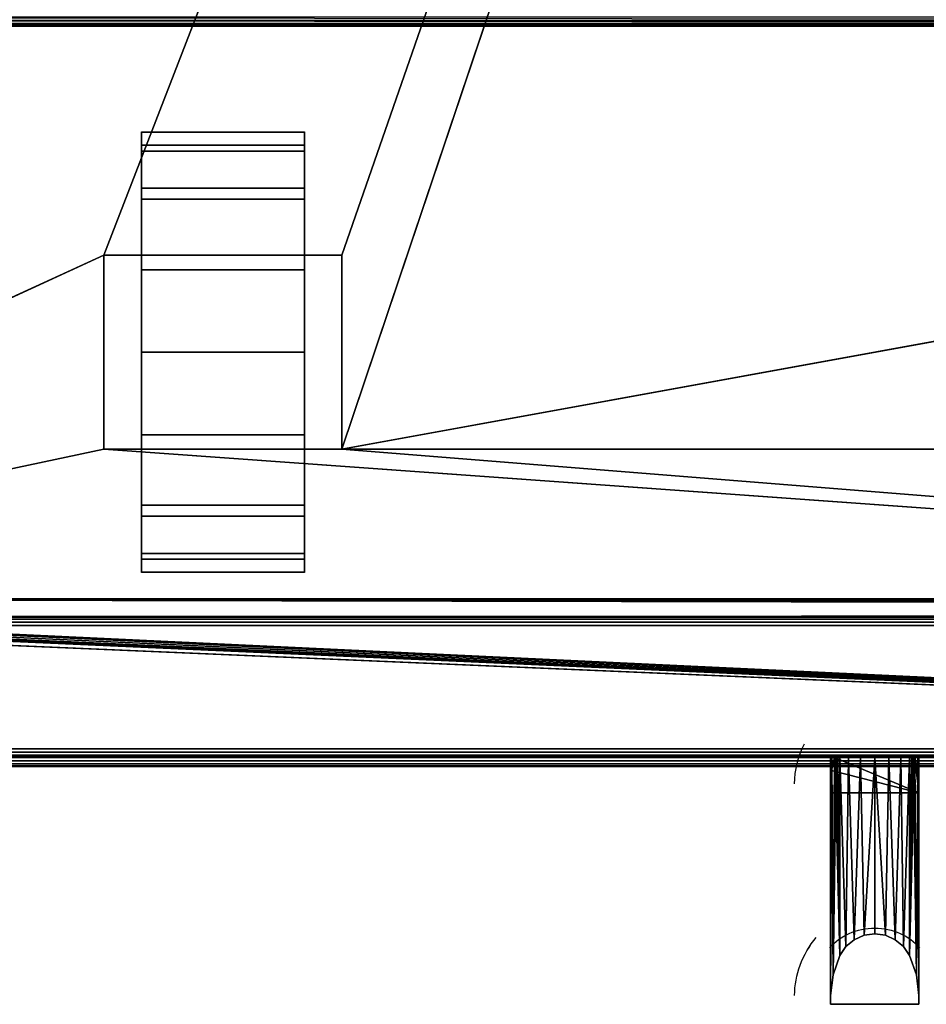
# Model space of a CAD drawing. Header units: millimetres. Extents: x -10 to 414, y -927 to 10.
# Tile 7 of 21: x 103 to 206, y -927 to -815. Entities that reach past the tile are written whole.
import ezdxf

# ---------------------------------------------------------------- set-up
doc = ezdxf.new("R2010")
doc.units = ezdxf.units.MM
doc.header["$MEASUREMENT"] = 0
for name, color, linetype, lineweight in [('0 Misc', 7, 'Continuous', 35), ('10 Raster Images', 7, 'Continuous', 35), ('5 Hatches', 7, 'Continuous', 35)]:
    doc.layers.add(name, color=color, linetype=linetype, lineweight=lineweight)

msp = doc.modelspace()

# ---------------------------------------------------------------- linework, layer by layer
at = {"layer": '0 Misc', "color": 160, "linetype": 'Continuous', "lineweight": 25}
for p, q in [((112.5, -842, 70), (377, -159, 70)), ((139.5, -842, 70), (377, -159, 70)), ((139.5, -864, 70), (377, -159, 70)), ((383, -816, 13), (17, -816, 13)), ((17, -816, 33.5), (383, -816, 33.5)), ((116.75, -832.77, 10.31), (116.75, -829.22, 32.73)), ((116.75, -829.22, 17.27), (116.75, -829.22, 32.73)), ((135.25, -832.77, 39.69), (135.25, -829.22, 17.27)), ((135.25, -829.22, 32.73), (135.25, -829.22, 17.27)), ((116.75, -838.31, 4.77), (116.75, -832.77, 39.69)), ((116.75, -832.77, 10.31), (116.75, -832.77, 39.69)), ((135.25, -838.31, 45.23), (135.25, -832.77, 10.31)), ((135.25, -832.77, 39.69), (135.25, -832.77, 10.31)), ((116.75, -842, 25), (116.75, -838.31, 45.23)), ((116.75, -838.31, 4.77), (116.75, -842, 25)), ((116.75, -838.31, 4.77), (116.75, -838.31, 45.23)), ((135.25, -842, 25), (135.25, -838.31, 4.77)), ((135.25, -842, 47.45), (135.25, -838.31, 4.77)), ((135.25, -838.31, 45.23), (135.25, -838.31, 4.77)), ((23, -883, 70), (112.5, -842, 70)), ((112.5, -842, 70), (112.5, -864, 70)), ((139.5, -842, 70), (112.5, -842, 70)), ((112.5, -842, 25), (112.5, -864, 25)), ((112.5, -842, 70), (112.5, -842, 25)), ((116.75, -842, 25), (112.5, -842, 25)), ((116.75, -842, 25), (112.5, -842, 70)), ((116.75, -842, 47.45), (112.5, -842, 70)), ((135.25, -842, 47.45), (112.5, -842, 70)), ((116.75, -842, 25), (116.75, -842, 47.45)), ((116.75, -864, 25), (116.75, -842, 25)), ((116.75, -842, 47.45), (135.25, -842, 47.45)), ((116.75, -860.73, 1.22), (116.75, -842, 25)), ((116.75, -853), (116.75, -842, 25)), ((116.75, -845.27, 1.22), (116.75, -842, 25)), ((135.25, -842, 47.45), (135.25, -842, 25)), ((135.25, -842, 25), (135.25, -864, 25)), ((139.5, -842, 25), (135.25, -842, 25)), ((135.25, -842, 25), (135.25, -860.73, 1.22)), ((135.25, -842, 25), (135.25, -853)), ((135.25, -842, 25), (135.25, -845.27, 1.22)), ((139.5, -842, 25), (135.25, -842, 47.45)), ((139.5, -842, 70), (135.25, -842, 47.45)), ((139.5, -864, 70), (139.5, -842, 70)), ((139.5, -842, 25), (139.5, -842, 70)), ((139.5, -864, 25), (139.5, -842, 25)), ((139.5, -864, 70), (260.5, -842, 70)), ((116.75, -860.73, 1.22), (116.75, -864, 25)), ((135.25, -867.69, 45.23), (135.25, -860.73, 1.22)), ((135.25, -864, 25), (135.25, -860.73, 1.22)), ((112.5, -864, 70), (23, -883, 70)), ((112.5, -864, 70), (139.5, -864, 70)), ((112.5, -864, 25), (112.5, -864, 70)), ((116.75, -864, 25), (112.5, -864, 25)), ((377, -883, 70), (112.5, -864, 70)), ((112.5, -864, 25), (116.75, -864, 47.45)), ((112.5, -864, 70), (116.75, -864, 47.45)), ((116.75, -864, 47.45), (116.75, -864, 25)), ((135.25, -864, 47.45), (116.75, -864, 47.45)), ((116.75, -867.69, 4.77), (116.75, -864, 47.45)), ((116.75, -867.69, 4.77), (116.75, -864, 25)), ((116.75, -864, 47.45), (139.5, -864, 70)), ((135.25, -864, 25), (135.25, -864, 47.45)), ((139.5, -864, 25), (135.25, -864, 25)), ((135.25, -864, 25), (135.25, -867.69, 45.23)), ((135.25, -864, 25), (139.5, -864, 70)), ((135.25, -864, 47.45), (139.5, -864, 70)), ((139.5, -864, 70), (139.5, -864, 25)), ((377, -883, 70), (139.5, -864, 70)), ((260.5, -864, 70), (139.5, -864, 70)), ((116.75, -873.23, 10.31), (116.75, -867.69, 45.23)), ((116.75, -867.69, 4.77), (116.75, -867.69, 45.23)), ((135.25, -873.23, 39.69), (135.25, -867.69, 4.77)), ((135.25, -867.69, 45.23), (135.25, -867.69, 4.77)), ((116.75, -876.78, 17.27), (116.75, -873.23, 39.69)), ((116.75, -873.23, 10.31), (116.75, -873.23, 39.69)), ((135.25, -876.78, 32.73), (135.25, -873.23, 10.31)), ((135.25, -873.23, 39.69), (135.25, -873.23, 10.31)), ((116.75, -876.78, 17.27), (116.75, -876.78, 32.73)), ((135.25, -876.78, 32.73), (135.25, -876.78, 17.27)), ((399, -899, 1173), (16.89, -881.45, 1173)), ((399, -899, 1173), (16.99, -881.16, 1173)), ((399, -899, 1173), (17, -881, 1173)), ((383.29, -881.71, 1173), (17, -881, 1173)), ((383.11, -881.45, 1173), (17, -881, 1173)), ((383.01, -881.16, 1173), (17, -881, 1173)), ((383, -881, 1173), (17, -881, 1173)), ((399, -899, 1173), (2, -882, 1173)), ((399, -899, 1173), (16, -882, 1173)), ((399, -899, 1173), (16.16, -881.99, 1173)), ((399, -899, 1173), (16.45, -881.89, 1173)), ((399, -899, 1173), (16.71, -881.71, 1173)), ((4, -883, 13.5), (396, -883, 13.5)), ((396, -883, 1169), (4, -883, 1169)), ((359.5, -883, 809), (4, -883, 1169)), ((360.3, -882.9, 93), (23, -883, 93)), ((377, -883, 93), (23, -883, 93)), ((23, -883, 70), (377, -883, 70)), ((396, -883, 13.5), (23, -883, 70)), ((359.5, -883, 428), (23, -883, 93)), ((359.5, -883, 809), (40.5, -883, 809)), ((40.5, -883, 786), (359.5, -883, 786)), ((359.5, -883, 451), (40.5, -883, 451)), ((40.5, -883, 428), (359.5, -883, 428)), ((359.5, -883, 451), (40.5, -883, 786)), ((396, -884, 12.5), (4, -884, 12.5)), ((4, -884, 1170), (396, -884, 1170)), ((4, -898, 12.5), (396, -898, 12.5)), ((396, -898, 1170), (4, -898, 1170)), ((1, -899, 1173), (399, -899, 1173)), ((399, -899, 1195), (1, -899, 1195)), ((396, -899, 13.5), (4, -899, 13.5)), ((4, -899, 1169), (396, -899, 1169)), ((4, -899, 13.5), (396, -899, 1169)), ((4, -899, 13.5), (204.55, -899, 730)), ((4, -899, 1169), (195.45, -899, 730)), ((195.45, -899, 730), (4, -899, 13.5)), ((4, -899, 1169), (195.72, -899, 730.78)), ((4, -899, 1169), (196.05, -899, 731.53)), ((4, -899, 1169), (196.44, -899, 732.19)), ((4, -899, 1169), (197.41, -899, 733.16)), ((4, -899, 1169), (198.64, -899, 733.78)), ((4, -899, 1169), (200, -899, 734)), ((4, -899, 1169), (197.41, -899, 1046.84)), ((4, -899, 1169), (196.44, -899, 1047.81)), ((4, -899, 1169), (196.05, -899, 1048.47)), ((4, -899, 1169), (195.51, -899, 1049.81)), ((4, -899, 1169), (195, -899, 1053)), ((4, -899, 1169), (195, -899, 1054)), ((195, -899, 1054), (205, -899, 1054)), ((195, -899, 1054), (195, -927, 1053.27)), ((195, -899, 1053), (195, -899, 1054)), ((195, -899, 1053), (195, -926, 1052.29)), ((195, -926, 1052.29), (195, -899, 1054)), ((195, -899, 1054), (396, -899, 1169)), ((204.55, -899, 730), (195.45, -899, 730)), ((205, -903, 726.1), (195.45, -899, 730)), ((196.05, -899, 1048.47), (196.05, -921.47, 1047.88)), ((196.05, -921.47, 732.12), (196.05, -899, 731.53)), ((197.41, -899, 1046.84), (200, -899, 734)), ((198.64, -899, 1046.22), (200, -899, 734)), ((200, -899, 734), (396, -899, 1169)), ((200, -899, 734), (202.59, -899, 1046.84)), ((200, -899, 734), (201.36, -899, 1046.22)), ((200, -899, 734), (200, -899, 1046)), ((201.36, -899, 733.78), (396, -899, 1169)), ((202.59, -899, 733.16), (396, -899, 1169)), ((202.59, -899, 1046.84), (396, -899, 1169)), ((203.56, -899, 732.19), (396, -899, 1169)), ((203.56, -899, 1047.81), (396, -899, 1169)), ((203.95, -899, 1048.47), (203.95, -921.47, 1047.88)), ((203.95, -921.47, 732.12), (203.95, -899, 731.53)), ((203.95, -899, 731.53), (396, -899, 1169)), ((203.95, -899, 1048.47), (396, -899, 1169)), ((204.28, -899, 730.78), (396, -899, 1169)), ((204.49, -899, 1049.81), (396, -899, 1169)), ((205, -903, 726.1), (204.55, -899, 730)), ((204.55, -899, 730), (396, -899, 1169)), ((205, -899, 1054), (205, -927, 1053.27)), ((205, -899, 1053), (205, -926, 1052.29)), ((205, -899, 1054), (205, -899, 1053)), ((205, -899, 1054), (205, -926, 1052.29)), ((205, -899, 1053), (396, -899, 1169)), ((205, -899, 1054), (396, -899, 1169)), ((1, -900, 1194), (399, -900, 1194)), ((399, -900, 1174), (1, -900, 1174)), ((195, -903, 726.1), (195.11, -900.48, 728.56)), ((205, -903, 726.1), (195.11, -900.48, 728.56)), ((205, -903, 726.1), (204.89, -900.48, 728.56)), ((195, -903, 726.1), (195, -902, 727.08)), ((195, -926, 727.71), (195, -902, 727.08)), ((205, -926, 727.71), (205, -902, 727.08)), ((205, -902, 727.08), (205, -903, 726.1)), ((195, -927, 726.73), (195, -903, 726.1)), ((205, -903, 726.1), (195, -903, 726.1)), ((195, -903, 726.1), (195, -926, 727.71)), ((205, -927, 726.73), (205, -903, 726.1)), ((205, -926, 727.71), (205, -903, 726.1)), ((196.05, -921.47, 1047.88), (196.05, -921.47, 732.12)), ((203.95, -921.47, 1047.88), (203.95, -921.47, 732.12)), ((195, -926, 1052.29), (195, -926, 727.71)), ((195, -926, 727.71), (195, -927, 726.73)), ((195, -926, 1052.29), (195, -927, 726.73)), ((195, -926, 1052.29), (195, -927, 1053.27)), ((205, -926, 1052.29), (205, -926, 727.71)), ((205, -927, 1053.27), (205, -926, 727.71)), ((205, -926, 727.71), (205, -927, 726.73)), ((205, -926, 1052.29), (205, -927, 1053.27)), ((205, -927, 1053.27), (195, -927, 1053.27)), ((195, -927, 1053.27), (195, -927, 726.73)), ((205, -927, 726.73), (195, -927, 726.73)), ((205, -927, 1053.27), (205, -927, 726.73))]:
    msp.add_line(p, q, dxfattribs=at).dxf.unprotected_set("ltscale", 0)
at = {"layer": '0 Misc', "color": 160, "linetype": 'Continuous', "lineweight": 25, "extrusion": (-1, 0, 0)}
msp.add_arc((853, 25, -116.75), 25, 116.1039, 63.8961, dxfattribs=at).dxf.unprotected_set("ltscale", 0)
at = {"layer": '0 Misc', "color": 160, "linetype": 'Continuous', "lineweight": 25, "extrusion": (1, 0, 0)}
msp.add_arc((-853, 25, 135.25), 25, 116.1039, 63.8961, dxfattribs=at).dxf.unprotected_set("ltscale", 0)
at = {"layer": '0 Misc', "color": 160, "linetype": 'Continuous', "lineweight": 25, "extrusion": (0, 0.572254, -0.820077)}
for centre, end in [((-205.32, -323.63, -1112.43), 22.6981), ((-205.32, -342.96, -1126.68), 33.9484)]:
    msp.add_arc(centre, 14.41, 0, end, dxfattribs=at).dxf.unprotected_set("ltscale", 0)
at = {"layer": '0 Misc', "color": 160, "linetype": 'Continuous', "lineweight": 25, "extrusion": (0, 1, 0)}
for centre, radius, start, end in [((-205.32, 1053, -899), 10.32, 333.9477, 0), ((-205.32, 727, -899), 10.32, 16.8956, 26.0523), ((-200, 1050.4, -899), 4.4, 206.0523, 333.9477), ((-200, 729.6, -899), 4.4, 26.0523, 153.9477), ((-194.68, 1053, -899), 10.32, 180, 206.0523), ((-194.68, 727, -899), 10.32, 153.9477, 163.1044)]:
    msp.add_arc(centre, radius, start, end, dxfattribs=at).dxf.unprotected_set("ltscale", 0)
at = {"layer": '0 Misc', "color": 160, "linetype": 'Continuous', "lineweight": 25, "extrusion": (0, -0.572496, -0.819907)}
msp.add_arc((200, 1358.08, -332.06), 6.14, 213.9497, 326.0503, dxfattribs=at).dxf.unprotected_set("ltscale", 0)
at = {"layer": '0 Misc', "color": 160, "linetype": 'Continuous', "lineweight": 25, "extrusion": (0, 0.572496, -0.819907)}
msp.add_arc((-200, -339.04, -1127.37), 6.14, 33.9497, 146.0503, dxfattribs=at).dxf.unprotected_set("ltscale", 0)
at = {"layer": '0 Misc', "color": 160, "linetype": 'Continuous', "lineweight": 25, "extrusion": (0, -0.572254, -0.820077)}
msp.add_arc((205.32, 1361.57, -333.05), 14.41, 180, 213.9484, dxfattribs=at).dxf.unprotected_set("ltscale", 0)
at = {"layer": '0 Misc', "color": 7, "lineweight": 25}
for points in [[(383, -17, 1173), (17, -881, 1173), (17, -17, 1173)], [(383, -881, 1173), (17, -881, 1173), (383, -17, 1173)], [(23, -883, 93), (360.3, -882.9, 93), (23, -159, 93)], [(23, -159, 93), (360.3, -882.9, 93), (360.3, -159.1, 93)], [(377, -159, 70), (23, -883, 70), (23, -159, 70)], [(23, -883, 70), (377, -159, 70), (112.5, -842, 70)], [(112.5, -842, 70), (377, -159, 70), (139.5, -842, 70)], [(139.5, -842, 70), (377, -159, 70), (139.5, -864, 70)], [(139.5, -864, 70), (377, -159, 70), (260.5, -842, 70)], [(116.75, -829.22, 17.27), (116.75, -829.22, 32.73), (116.75, -828, 25)], [(135.25, -829.22, 32.73), (135.25, -829.22, 17.27), (135.25, -828, 25)], [(116.75, -832.77, 10.31), (116.75, -832.77, 39.69), (116.75, -829.22, 32.73)], [(116.75, -832.77, 10.31), (116.75, -829.22, 32.73), (116.75, -829.22, 17.27)], [(135.25, -832.77, 39.69), (135.25, -832.77, 10.31), (135.25, -829.22, 17.27)], [(135.25, -832.77, 39.69), (135.25, -829.22, 17.27), (135.25, -829.22, 32.73)], [(116.75, -838.31, 4.77), (116.75, -838.31, 45.23), (116.75, -832.77, 39.69)], [(116.75, -838.31, 4.77), (116.75, -832.77, 39.69), (116.75, -832.77, 10.31)], [(135.25, -838.31, 45.23), (135.25, -838.31, 4.77), (135.25, -832.77, 10.31)], [(135.25, -838.31, 45.23), (135.25, -832.77, 10.31), (135.25, -832.77, 39.69)], [(116.75, -838.31, 45.23), (116.75, -842, 25), (116.75, -842, 47.45)], [(116.75, -845.27, 1.22), (116.75, -842, 25), (116.75, -838.31, 4.77)], [(116.75, -838.31, 4.77), (116.75, -842, 25), (116.75, -838.31, 45.23)], [(135.25, -842, 25), (135.25, -845.27, 1.22), (135.25, -838.31, 4.77)], [(135.25, -842, 25), (135.25, -838.31, 4.77), (135.25, -842, 47.45)], [(135.25, -842, 47.45), (135.25, -838.31, 4.77), (135.25, -838.31, 45.23)], [(112.5, -864, 70), (23, -883, 70), (112.5, -842, 70)], [(112.5, -842, 70), (116.75, -842, 25), (112.5, -842, 25)], [(116.75, -842, 25), (112.5, -842, 70), (116.75, -842, 47.45)], [(116.75, -842, 47.45), (112.5, -842, 70), (135.25, -842, 47.45)], [(139.5, -842, 70), (135.25, -842, 47.45), (112.5, -842, 70)], [(116.75, -860.73, 1.22), (116.75, -864, 25), (116.75, -842, 25)], [(116.75, -860.73, 1.22), (116.75, -842, 25), (116.75, -853)], [(116.75, -853), (116.75, -842, 25), (116.75, -845.27, 1.22)], [(135.25, -864, 25), (135.25, -860.73, 1.22), (135.25, -842, 25)], [(135.25, -842, 25), (135.25, -860.73, 1.22), (135.25, -853)], [(135.25, -842, 25), (135.25, -853), (135.25, -845.27, 1.22)], [(135.25, -842, 47.45), (139.5, -842, 25), (135.25, -842, 25)], [(139.5, -842, 25), (135.25, -842, 47.45), (139.5, -842, 70)], [(260.5, -864, 70), (139.5, -864, 70), (260.5, -842, 70)], [(116.75, -867.69, 4.77), (116.75, -864, 25), (116.75, -860.73, 1.22)], [(135.25, -867.69, 45.23), (135.25, -867.69, 4.77), (135.25, -860.73, 1.22)], [(135.25, -867.69, 45.23), (135.25, -860.73, 1.22), (135.25, -864, 25)], [(23, -883, 70), (112.5, -864, 70), (377, -883, 70)], [(377, -883, 70), (112.5, -864, 70), (139.5, -864, 70)], [(116.75, -864, 47.45), (112.5, -864, 25), (116.75, -864, 25)], [(112.5, -864, 25), (116.75, -864, 47.45), (112.5, -864, 70)], [(112.5, -864, 70), (116.75, -864, 47.45), (139.5, -864, 70)], [(116.75, -867.69, 4.77), (116.75, -867.69, 45.23), (116.75, -864, 47.45)], [(116.75, -867.69, 4.77), (116.75, -864, 47.45), (116.75, -864, 25)], [(135.25, -864, 47.45), (139.5, -864, 70), (116.75, -864, 47.45)], [(135.25, -864, 47.45), (135.25, -867.69, 45.23), (135.25, -864, 25)], [(139.5, -864, 70), (135.25, -864, 25), (139.5, -864, 25)], [(135.25, -864, 25), (139.5, -864, 70), (135.25, -864, 47.45)], [(377, -883, 70), (139.5, -864, 70), (260.5, -864, 70)], [(116.75, -873.23, 10.31), (116.75, -873.23, 39.69), (116.75, -867.69, 45.23)], [(116.75, -873.23, 10.31), (116.75, -867.69, 45.23), (116.75, -867.69, 4.77)], [(135.25, -873.23, 39.69), (135.25, -873.23, 10.31), (135.25, -867.69, 4.77)], [(135.25, -873.23, 39.69), (135.25, -867.69, 4.77), (135.25, -867.69, 45.23)], [(116.75, -876.78, 17.27), (116.75, -876.78, 32.73), (116.75, -873.23, 39.69)], [(116.75, -876.78, 17.27), (116.75, -873.23, 39.69), (116.75, -873.23, 10.31)], [(135.25, -876.78, 32.73), (135.25, -876.78, 17.27), (135.25, -873.23, 10.31)], [(135.25, -876.78, 32.73), (135.25, -873.23, 10.31), (135.25, -873.23, 39.69)], [(116.75, -876.78, 32.73), (116.75, -876.78, 17.27), (116.75, -878, 25)], [(135.25, -876.78, 17.27), (135.25, -876.78, 32.73), (135.25, -878, 25)], [(399, -899, 1173), (16.71, -881.71, 1173), (16.89, -881.45, 1173)], [(399, -899, 1173), (16.89, -881.45, 1173), (16.99, -881.16, 1173)], [(399, -899, 1173), (16.99, -881.16, 1173), (17, -881, 1173)], [(399, -899, 1173), (17, -881, 1173), (383.29, -881.71, 1173)], [(383.29, -881.71, 1173), (17, -881, 1173), (383.11, -881.45, 1173)], [(383.11, -881.45, 1173), (17, -881, 1173), (383.01, -881.16, 1173)], [(383.01, -881.16, 1173), (17, -881, 1173), (383, -881, 1173)], [(1, -899, 1173), (2, -882, 1173), (399, -899, 1173)], [(399, -899, 1173), (2, -882, 1173), (16, -882, 1173)], [(399, -899, 1173), (16, -882, 1173), (16.16, -881.99, 1173)], [(399, -899, 1173), (16.16, -881.99, 1173), (16.45, -881.89, 1173)], [(399, -899, 1173), (16.45, -881.89, 1173), (16.71, -881.71, 1173)], [(4, -883, 13.5), (23, -883, 70), (396, -883, 13.5)], [(40.5, -883, 809), (4, -883, 1169), (359.5, -883, 809)], [(396, -883, 1169), (359.5, -883, 809), (4, -883, 1169)], [(360.3, -882.9, 93), (23, -883, 93), (377, -883, 93)], [(377, -883, 70), (396, -883, 13.5), (23, -883, 70)], [(359.5, -883, 428), (377, -883, 93), (23, -883, 93)], [(359.5, -883, 428), (23, -883, 93), (40.5, -883, 428)], [(40.5, -883, 451), (40.5, -883, 786), (359.5, -883, 451)], [(359.5, -883, 786), (359.5, -883, 451), (40.5, -883, 786)], [(205, -903, 726.1), (195.11, -900.48, 728.56), (195.45, -899, 730)], [(205, -903, 726.1), (195.45, -899, 730), (204.55, -899, 730)], [(205, -903, 726.1), (204.55, -899, 730), (204.89, -900.48, 728.56)], [(195.11, -900.48, 728.56), (195, -903, 726.1), (195, -902, 727.08)], [(195, -903, 726.1), (195.11, -900.48, 728.56), (205, -903, 726.1)], [(205, -903, 726.1), (204.89, -900.48, 728.56), (205, -902, 727.08)]]:
    msp.add_3dface(points, dxfattribs=at)
for points, invisible_edges in [([(359.5, -883, 809), (40.5, -159, 809), (40.5, -883, 809)], 1), ([(359.5, -883, 809), (359.5, -159, 809), (40.5, -159, 809)], 12), ([(40.5, -883, 786), (359.5, -159, 786), (359.5, -883, 786)], 1), ([(40.5, -883, 786), (40.5, -159, 786), (359.5, -159, 786)], 12), ([(359.5, -883, 451), (40.5, -159, 451), (40.5, -883, 451)], 1), ([(359.5, -883, 451), (359.5, -159, 451), (40.5, -159, 451)], 12), ([(40.5, -883, 428), (359.5, -159, 428), (359.5, -883, 428)], 1), ([(40.5, -883, 428), (40.5, -159, 428), (359.5, -159, 428)], 12), ([(16, -815, 12), (383.62, -815.38, 12.08), (16.38, -815.38, 12.08)], 1), ([(16, -815, 12), (384, -815, 12), (383.62, -815.38, 12.08)], 1), ([(383.29, -815.71, 12.29), (16.38, -815.38, 12.08), (383.62, -815.38, 12.08)], 2), ([(383.29, -815.71, 12.29), (16.71, -815.71, 12.29), (16.38, -815.38, 12.08)], 12), ([(383, -815, 34.5), (17, -815.38, 34.42), (383, -815.38, 34.42)], 1), ([(383, -815, 34.5), (17, -815, 34.5), (17, -815.38, 34.42)], 12), ([(17, -815.71, 34.21), (383, -815.38, 34.42), (17, -815.38, 34.42)], 1), ([(17, -815.71, 34.21), (383, -815.71, 34.21), (383, -815.38, 34.42)], 12), ([(383.17, -815.83, 12.44), (16.71, -815.71, 12.29), (383.29, -815.71, 12.29)], 2), ([(383.17, -815.83, 12.44), (16.83, -815.83, 12.44), (16.71, -815.71, 12.29)], 12), ([(383.08, -815.92, 12.62), (16.83, -815.83, 12.44), (383.17, -815.83, 12.44)], 2), ([(383.08, -815.92, 12.62), (16.92, -815.92, 12.62), (16.83, -815.83, 12.44)], 12), ([(383.02, -815.98, 12.8), (16.92, -815.92, 12.62), (383.08, -815.92, 12.62)], 2), ([(383.02, -815.98, 12.8), (16.98, -815.98, 12.8), (16.92, -815.92, 12.62)], 12), ([(383, -816, 13), (16.98, -815.98, 12.8), (383.02, -815.98, 12.8)], 2), ([(383, -816, 13), (17, -816, 13), (16.98, -815.98, 12.8)], 12), ([(17, -815.92, 33.88), (383, -815.71, 34.21), (17, -815.71, 34.21)], 1), ([(17, -815.92, 33.88), (383, -815.92, 33.88), (383, -815.71, 34.21)], 12), ([(17, -816, 33.5), (383, -815.92, 33.88), (17, -815.92, 33.88)], 1), ([(17, -816, 33.5), (383, -816, 33.5), (383, -815.92, 33.88)], 12), ([(17, -816, 33.5), (383, -816, 13), (383, -816, 33.5)], 1), ([(17, -816, 33.5), (17, -816, 13), (383, -816, 13)], 12), ([(135.25, -829.5, 33.52), (116.75, -828.02, 24.1), (116.75, -829.5, 33.52)], 1), ([(135.25, -829.5, 33.52), (135.25, -828.02, 24.1), (116.75, -828.02, 24.1)], 12), ([(135.25, -828.02, 24.1), (116.75, -830.17, 14.81), (116.75, -828.02, 24.1)], 1), ([(135.25, -828.02, 24.1), (135.25, -830.17, 14.81), (116.75, -830.17, 14.81)], 12), ([(135.25, -834.4, 41.7), (116.75, -829.5, 33.52), (116.75, -834.4, 41.7)], 1), ([(135.25, -834.4, 41.7), (135.25, -829.5, 33.52), (116.75, -829.5, 33.52)], 12), ([(135.25, -830.17, 14.81), (116.75, -835.64, 7.01), (116.75, -830.17, 14.81)], 1), ([(135.25, -830.17, 14.81), (135.25, -835.64, 7.01), (116.75, -835.64, 7.01)], 12), ([(135.25, -842, 47.45), (116.75, -834.4, 41.7), (116.75, -842, 47.45)], 1), ([(135.25, -842, 47.45), (135.25, -834.4, 41.7), (116.75, -834.4, 41.7)], 12), ([(135.25, -835.64, 7.01), (116.75, -843.64, 1.82), (116.75, -835.64, 7.01)], 1), ([(135.25, -835.64, 7.01), (135.25, -843.64, 1.82), (116.75, -843.64, 1.82)], 12), ([(112.5, -842, 70), (112.5, -864, 25), (112.5, -864, 70)], 1), ([(112.5, -842, 70), (112.5, -842, 25), (112.5, -864, 25)], 12), ([(116.75, -864, 25), (112.5, -842, 25), (116.75, -842, 25)], 1), ([(116.75, -864, 25), (112.5, -864, 25), (112.5, -842, 25)], 12), ([(135.25, -842, 25), (139.5, -864, 25), (135.25, -864, 25)], 1), ([(135.25, -842, 25), (139.5, -842, 25), (139.5, -864, 25)], 12), ([(139.5, -864, 70), (139.5, -842, 25), (139.5, -842, 70)], 1), ([(139.5, -864, 70), (139.5, -864, 25), (139.5, -842, 25)], 12), ([(116.75, -843.64, 1.82), (135.25, -853), (116.75, -853)], 1), ([(116.75, -843.64, 1.82), (135.25, -843.64, 1.82), (135.25, -853)], 12), ([(116.75, -853), (135.25, -862.36, 1.82), (116.75, -862.36, 1.82)], 1), ([(116.75, -853), (135.25, -853), (135.25, -862.36, 1.82)], 12), ([(135.25, -862.36, 1.82), (116.75, -870.36, 7.01), (116.75, -862.36, 1.82)], 1), ([(135.25, -862.36, 1.82), (135.25, -870.36, 7.01), (116.75, -870.36, 7.01)], 12), ([(135.25, -871.6, 41.7), (116.75, -864, 47.45), (116.75, -871.6, 41.7)], 1), ([(135.25, -871.6, 41.7), (135.25, -864, 47.45), (116.75, -864, 47.45)], 12), ([(135.25, -870.36, 7.01), (116.75, -875.83, 14.81), (116.75, -870.36, 7.01)], 1), ([(135.25, -870.36, 7.01), (135.25, -875.83, 14.81), (116.75, -875.83, 14.81)], 12), ([(135.25, -876.5, 33.52), (116.75, -871.6, 41.7), (116.75, -876.5, 33.52)], 1), ([(135.25, -876.5, 33.52), (135.25, -871.6, 41.7), (116.75, -871.6, 41.7)], 12), ([(135.25, -875.83, 14.81), (116.75, -877.98, 24.1), (116.75, -875.83, 14.81)], 1), ([(135.25, -875.83, 14.81), (135.25, -877.98, 24.1), (116.75, -877.98, 24.1)], 12), ([(116.75, -877.98, 24.1), (135.25, -876.5, 33.52), (116.75, -876.5, 33.52)], 1), ([(116.75, -877.98, 24.1), (135.25, -877.98, 24.1), (135.25, -876.5, 33.52)], 12), ([(4, -883, 13.5), (396, -883.08, 13.12), (4, -883.08, 13.12)], 1), ([(4, -883, 13.5), (396, -883, 13.5), (396, -883.08, 13.12)], 12), ([(396, -883.29, 12.79), (4, -883.08, 13.12), (396, -883.08, 13.12)], 1), ([(396, -883.29, 12.79), (4, -883.29, 12.79), (4, -883.08, 13.12)], 12), ([(396, -883.62, 12.58), (4, -883.29, 12.79), (396, -883.29, 12.79)], 1), ([(396, -883.62, 12.58), (4, -883.62, 12.58), (4, -883.29, 12.79)], 12), ([(396, -884, 12.5), (4, -883.62, 12.58), (396, -883.62, 12.58)], 1), ([(396, -884, 12.5), (4, -884, 12.5), (4, -883.62, 12.58)], 12), ([(4, -898, 12.5), (396, -884, 12.5), (396, -898, 12.5)], 1), ([(4, -898, 12.5), (4, -884, 12.5), (396, -884, 12.5)], 12), ([(4, -898, 12.5), (396, -898.38, 12.58), (4, -898.38, 12.58)], 1), ([(4, -898, 12.5), (396, -898, 12.5), (396, -898.38, 12.58)], 12), ([(1, -899, 1173), (399, -899.38, 1173.08), (1, -899.38, 1173.08)], 1), ([(1, -899, 1173), (399, -899, 1173), (399, -899.38, 1173.08)], 12), ([(399, -899, 1195), (1, -899.38, 1194.92), (399, -899.38, 1194.92)], 1), ([(399, -899, 1195), (1, -899, 1195), (1, -899.38, 1194.92)], 12), ([(399, -899.71, 1173.29), (1, -899.38, 1173.08), (399, -899.38, 1173.08)], 1), ([(399, -899.71, 1173.29), (1, -899.71, 1173.29), (1, -899.38, 1173.08)], 12), ([(399, -899.38, 1194.92), (1, -899.71, 1194.71), (399, -899.71, 1194.71)], 1), ([(399, -899.38, 1194.92), (1, -899.38, 1194.92), (1, -899.71, 1194.71)], 12), ([(396, -898.71, 12.79), (4, -898.38, 12.58), (396, -898.38, 12.58)], 1), ([(396, -898.71, 12.79), (4, -898.71, 12.79), (4, -898.38, 12.58)], 12), ([(396, -898.92, 13.12), (4, -898.71, 12.79), (396, -898.71, 12.79)], 1), ([(396, -898.92, 13.12), (4, -898.92, 13.12), (4, -898.71, 12.79)], 12), ([(396, -899, 13.5), (4, -898.92, 13.12), (396, -898.92, 13.12)], 1), ([(396, -899, 13.5), (4, -899, 13.5), (4, -898.92, 13.12)], 12), ([(399, -899.92, 1173.62), (1, -899.71, 1173.29), (399, -899.71, 1173.29)], 1), ([(399, -899.92, 1173.62), (1, -899.92, 1173.62), (1, -899.71, 1173.29)], 12), ([(399, -899.71, 1194.71), (1, -899.92, 1194.38), (399, -899.92, 1194.38)], 1), ([(399, -899.71, 1194.71), (1, -899.71, 1194.71), (1, -899.92, 1194.38)], 12), ([(399, -900, 1174), (1, -899.92, 1173.62), (399, -899.92, 1173.62)], 1), ([(399, -900, 1174), (1, -900, 1174), (1, -899.92, 1173.62)], 12), ([(1, -900, 1194), (399, -899.92, 1194.38), (1, -899.92, 1194.38)], 1), ([(1, -900, 1194), (399, -900, 1194), (399, -899.92, 1194.38)], 12), ([(1, -900, 1194), (399, -900, 1174), (399, -900, 1194)], 1), ([(1, -900, 1194), (1, -900, 1174), (399, -900, 1174)], 12)]:
    msp.add_3dface(points, dxfattribs=dict(at, invisible_edges=invisible_edges))
at = {"layer": '0 Misc', "color": 5, "lineweight": 25}
for points, invisible_edges in [([(396, -883, 1169), (4, -883.08, 1169.38), (396, -883.08, 1169.38)], 1), ([(396, -883, 1169), (4, -883, 1169), (4, -883.08, 1169.38)], 12), ([(4, -883.29, 1169.71), (396, -883.08, 1169.38), (4, -883.08, 1169.38)], 1), ([(4, -883.29, 1169.71), (396, -883.29, 1169.71), (396, -883.08, 1169.38)], 12), ([(4, -883.62, 1169.92), (396, -883.29, 1169.71), (4, -883.29, 1169.71)], 1), ([(4, -883.62, 1169.92), (396, -883.62, 1169.92), (396, -883.29, 1169.71)], 12), ([(4, -884, 1170), (396, -883.62, 1169.92), (4, -883.62, 1169.92)], 1), ([(4, -884, 1170), (396, -884, 1170), (396, -883.62, 1169.92)], 12), ([(396, -898, 1170), (4, -884, 1170), (4, -898, 1170)], 1), ([(396, -898, 1170), (396, -884, 1170), (4, -884, 1170)], 12), ([(396, -898, 1170), (4, -898.38, 1169.92), (396, -898.38, 1169.92)], 1), ([(396, -898, 1170), (4, -898, 1170), (4, -898.38, 1169.92)], 12), ([(4, -898.71, 1169.71), (396, -898.38, 1169.92), (4, -898.38, 1169.92)], 1), ([(4, -898.71, 1169.71), (396, -898.71, 1169.71), (396, -898.38, 1169.92)], 12), ([(4, -898.92, 1169.38), (396, -898.71, 1169.71), (4, -898.71, 1169.71)], 1), ([(4, -898.92, 1169.38), (396, -898.92, 1169.38), (396, -898.71, 1169.71)], 12), ([(4, -899, 1169), (396, -898.92, 1169.38), (4, -898.92, 1169.38)], 1), ([(4, -899, 1169), (396, -899, 1169), (396, -898.92, 1169.38)], 12)]:
    msp.add_3dface(points, dxfattribs=dict(at, invisible_edges=invisible_edges))
for points in [[(396, -899, 1169), (4, -899, 13.5), (396, -899, 13.5)], [(4, -899, 13.5), (396, -899, 1169), (204.55, -899, 730)], [(4, -899, 13.5), (195.45, -899, 730), (4, -899, 1169)], [(195.45, -899, 730), (4, -899, 13.5), (204.55, -899, 730)], [(4, -899, 1169), (195.45, -899, 730), (195.72, -899, 730.78)], [(4, -899, 1169), (195.72, -899, 730.78), (196.05, -899, 731.53)], [(4, -899, 1169), (196.05, -899, 731.53), (196.44, -899, 732.19)], [(4, -899, 1169), (196.44, -899, 732.19), (197.41, -899, 733.16)], [(4, -899, 1169), (197.41, -899, 733.16), (198.64, -899, 733.78)], [(4, -899, 1169), (198.64, -899, 733.78), (200, -899, 734)], [(4, -899, 1169), (200, -899, 734), (197.41, -899, 1046.84)], [(4, -899, 1169), (197.41, -899, 1046.84), (196.44, -899, 1047.81)], [(4, -899, 1169), (196.44, -899, 1047.81), (196.05, -899, 1048.47)], [(4, -899, 1169), (196.05, -899, 1048.47), (195.51, -899, 1049.81)], [(4, -899, 1169), (195.51, -899, 1049.81), (195, -899, 1053)], [(4, -899, 1169), (195, -899, 1053), (195, -899, 1054)], [(4, -899, 1169), (195, -899, 1054), (396, -899, 1169)], [(205, -899, 1054), (396, -899, 1169), (195, -899, 1054)], [(197.41, -899, 1046.84), (200, -899, 734), (198.64, -899, 1046.22)], [(198.64, -899, 1046.22), (200, -899, 734), (200, -899, 1046)], [(201.36, -899, 733.78), (396, -899, 1169), (200, -899, 734)], [(200, -899, 734), (396, -899, 1169), (202.59, -899, 1046.84)], [(200, -899, 734), (202.59, -899, 1046.84), (201.36, -899, 1046.22)], [(200, -899, 734), (201.36, -899, 1046.22), (200, -899, 1046)], [(202.59, -899, 733.16), (396, -899, 1169), (201.36, -899, 733.78)], [(203.56, -899, 732.19), (396, -899, 1169), (202.59, -899, 733.16)], [(202.59, -899, 1046.84), (396, -899, 1169), (203.56, -899, 1047.81)], [(203.95, -899, 731.53), (396, -899, 1169), (203.56, -899, 732.19)], [(203.56, -899, 1047.81), (396, -899, 1169), (203.95, -899, 1048.47)], [(204.28, -899, 730.78), (396, -899, 1169), (203.95, -899, 731.53)], [(203.95, -899, 1048.47), (396, -899, 1169), (204.49, -899, 1049.81)], [(204.55, -899, 730), (396, -899, 1169), (204.28, -899, 730.78)], [(204.49, -899, 1049.81), (396, -899, 1169), (205, -899, 1053)], [(205, -899, 1053), (396, -899, 1169), (205, -899, 1054)]]:
    msp.add_3dface(points, dxfattribs=at)
at = {"layer": '0 Misc', "color": 164, "lineweight": 25}
for points, invisible_edges in [([(195, -899, 1054), (205, -927, 1053.27), (205, -899, 1054)], 1), ([(195, -899, 1054), (195, -927, 1053.27), (205, -927, 1053.27)], 12), ([(195, -927, 726.73), (205, -903, 726.1), (205, -927, 726.73)], 1), ([(195, -927, 726.73), (195, -903, 726.1), (205, -903, 726.1)], 12), ([(195, -927, 1053.27), (205, -927, 726.73), (205, -927, 1053.27)], 1), ([(195, -927, 1053.27), (195, -927, 726.73), (205, -927, 726.73)], 12)]:
    msp.add_3dface(points, dxfattribs=dict(at, invisible_edges=invisible_edges))
for points in [[(195, -926, 1052.29), (195, -899, 1053), (195.12, -899, 1051.44)], [(195.27, -923.67, 1050.03), (195, -926, 1052.29), (195.12, -899, 1051.44)], [(195, -926, 1052.29), (195, -927, 1053.27), (195, -899, 1054)], [(195, -926, 1052.29), (195, -899, 1054), (195, -899, 1053)], [(195.45, -899, 730), (195.11, -900.48, 728.56), (195.27, -923.67, 729.97)], [(195.47, -899, 1049.92), (195.27, -923.67, 1050.03), (195.12, -899, 1051.44)], [(195.47, -899, 1049.92), (196.05, -921.47, 1047.88), (195.27, -923.67, 1050.03)], [(195.45, -899, 730), (195.27, -923.67, 729.97), (195.62, -899, 730.52)], [(195.62, -899, 730.52), (195.27, -923.67, 729.97), (196.05, -921.47, 732.12)], [(196.05, -899, 1048.47), (196.05, -921.47, 1047.88), (195.47, -899, 1049.92)], [(195.62, -899, 730.52), (196.05, -921.47, 732.12), (195.82, -899, 731.03)], [(196.05, -921.47, 732.12), (196.05, -899, 731.53), (195.82, -899, 731.03)], [(196.73, -920.45, 1046.89), (196.05, -921.47, 1047.88), (196.05, -899, 1048.47)], [(197.02, -899, 1047.16), (196.73, -920.45, 1046.89), (196.05, -899, 1048.47)], [(196.05, -899, 731.53), (196.73, -920.45, 733.11), (197.02, -899, 732.84)], [(196.05, -899, 731.53), (196.05, -921.47, 732.12), (196.73, -920.45, 733.11)], [(197.02, -899, 1047.16), (197.67, -919.67, 1046.13), (196.73, -920.45, 1046.89)], [(197.02, -899, 732.84), (196.73, -920.45, 733.11), (197.67, -919.67, 733.87)], [(198.4, -899, 1046.3), (197.67, -919.67, 1046.13), (197.02, -899, 1047.16)], [(197.02, -899, 732.84), (197.67, -919.67, 733.87), (198.4, -899, 733.7)], [(198.4, -899, 1046.3), (198.79, -919.17, 1045.64), (197.67, -919.67, 1046.13)], [(197.67, -919.67, 733.87), (198.79, -919.17, 734.36), (198.4, -899, 733.7)], [(200, -899, 1046), (198.79, -919.17, 1045.64), (198.4, -899, 1046.3)], [(198.79, -919.17, 734.36), (200, -899, 734), (198.4, -899, 733.7)], [(200, -899, 1046), (200, -919, 1045.48), (198.79, -919.17, 1045.64)], [(198.79, -919.17, 734.36), (200, -919, 734.52), (200, -899, 734)], [(201.21, -919.17, 1045.64), (200, -919, 1045.48), (200, -899, 1046)], [(201.21, -919.17, 1045.64), (200, -899, 1046), (201.6, -899, 1046.3)], [(200, -899, 734), (201.21, -919.17, 734.36), (201.6, -899, 733.7)], [(200, -899, 734), (200, -919, 734.52), (201.21, -919.17, 734.36)], [(202.33, -919.67, 1046.13), (201.21, -919.17, 1045.64), (201.6, -899, 1046.3)], [(201.6, -899, 733.7), (201.21, -919.17, 734.36), (202.33, -919.67, 733.87)], [(202.98, -899, 1047.16), (202.33, -919.67, 1046.13), (201.6, -899, 1046.3)], [(201.6, -899, 733.7), (202.33, -919.67, 733.87), (202.98, -899, 732.84)], [(202.98, -899, 1047.16), (203.27, -920.45, 1046.89), (202.33, -919.67, 1046.13)], [(202.98, -899, 732.84), (202.33, -919.67, 733.87), (203.27, -920.45, 733.11)], [(203.95, -899, 1048.47), (203.27, -920.45, 1046.89), (202.98, -899, 1047.16)], [(202.98, -899, 732.84), (203.27, -920.45, 733.11), (203.95, -899, 731.53)], [(203.95, -899, 1048.47), (203.95, -921.47, 1047.88), (203.27, -920.45, 1046.89)], [(203.27, -920.45, 733.11), (203.95, -921.47, 732.12), (203.95, -899, 731.53)], [(203.95, -921.47, 1047.88), (203.95, -899, 1048.47), (204.53, -899, 1049.92)], [(204.73, -923.67, 1050.03), (203.95, -921.47, 1047.88), (204.53, -899, 1049.92)], [(204.38, -899, 730.52), (204.18, -899, 731.03), (203.95, -921.47, 732.12)], [(203.95, -921.47, 732.12), (204.18, -899, 731.03), (203.95, -899, 731.53)], [(204.38, -899, 730.52), (203.95, -921.47, 732.12), (204.73, -923.67, 729.97)], [(204.55, -899, 730), (204.38, -899, 730.52), (204.73, -923.67, 729.97)], [(204.88, -899, 1051.44), (204.73, -923.67, 1050.03), (204.53, -899, 1049.92)], [(204.73, -923.67, 729.97), (204.89, -900.48, 728.56), (204.55, -899, 730)], [(204.88, -899, 1051.44), (205, -926, 1052.29), (204.73, -923.67, 1050.03)], [(205, -899, 1053), (205, -926, 1052.29), (204.88, -899, 1051.44)], [(205, -927, 1053.27), (205, -926, 1052.29), (205, -899, 1054)], [(205, -899, 1054), (205, -926, 1052.29), (205, -899, 1053)], [(195.27, -923.67, 729.97), (195.11, -900.48, 728.56), (195, -926, 727.71)], [(195, -926, 727.71), (195.11, -900.48, 728.56), (195, -902, 727.08)], [(204.73, -923.67, 729.97), (205, -926, 727.71), (204.89, -900.48, 728.56)], [(204.89, -900.48, 728.56), (205, -926, 727.71), (205, -902, 727.08)], [(195, -903, 726.1), (195, -926, 727.71), (195, -902, 727.08)], [(205, -926, 727.71), (205, -903, 726.1), (205, -902, 727.08)], [(195, -927, 726.73), (195, -926, 727.71), (195, -903, 726.1)], [(205, -926, 727.71), (205, -927, 726.73), (205, -903, 726.1)], [(197.67, -919.67, 733.87), (197.67, -919.67, 1046.13), (198.79, -919.17, 1045.64)], [(198.79, -919.17, 734.36), (197.67, -919.67, 733.87), (198.79, -919.17, 1045.64)], [(200, -919, 734.52), (198.79, -919.17, 734.36), (198.79, -919.17, 1045.64)], [(200, -919, 1045.48), (200, -919, 734.52), (198.79, -919.17, 1045.64)], [(201.21, -919.17, 1045.64), (201.21, -919.17, 734.36), (200, -919, 1045.48)], [(200, -919, 1045.48), (201.21, -919.17, 734.36), (200, -919, 734.52)], [(201.21, -919.17, 1045.64), (202.33, -919.67, 1046.13), (201.21, -919.17, 734.36)], [(201.21, -919.17, 734.36), (202.33, -919.67, 1046.13), (202.33, -919.67, 733.87)], [(196.73, -920.45, 733.11), (196.05, -921.47, 732.12), (196.05, -921.47, 1047.88)], [(196.73, -920.45, 1046.89), (196.73, -920.45, 733.11), (196.05, -921.47, 1047.88)], [(196.73, -920.45, 1046.89), (197.67, -919.67, 1046.13), (196.73, -920.45, 733.11)], [(196.73, -920.45, 733.11), (197.67, -919.67, 1046.13), (197.67, -919.67, 733.87)], [(202.33, -919.67, 733.87), (202.33, -919.67, 1046.13), (203.27, -920.45, 1046.89)], [(203.27, -920.45, 733.11), (202.33, -919.67, 733.87), (203.27, -920.45, 1046.89)], [(203.95, -921.47, 732.12), (203.27, -920.45, 733.11), (203.27, -920.45, 1046.89)], [(203.95, -921.47, 1047.88), (203.95, -921.47, 732.12), (203.27, -920.45, 1046.89)], [(196.05, -921.47, 1047.88), (196.05, -921.47, 732.12), (195.27, -923.67, 1050.03)], [(195.27, -923.67, 1050.03), (196.05, -921.47, 732.12), (195.27, -923.67, 729.97)], [(204.73, -923.67, 729.97), (203.95, -921.47, 732.12), (203.95, -921.47, 1047.88)], [(204.73, -923.67, 1050.03), (204.73, -923.67, 729.97), (203.95, -921.47, 1047.88)], [(195.27, -923.67, 729.97), (195, -926, 727.71), (195, -926, 1052.29)], [(195.27, -923.67, 1050.03), (195.27, -923.67, 729.97), (195, -926, 1052.29)], [(205, -926, 1052.29), (205, -926, 727.71), (204.73, -923.67, 1050.03)], [(204.73, -923.67, 1050.03), (205, -926, 727.71), (204.73, -923.67, 729.97)], [(195, -926, 727.71), (195, -927, 726.73), (195, -926, 1052.29)], [(195, -927, 1053.27), (195, -926, 1052.29), (195, -927, 726.73)], [(205, -927, 726.73), (205, -926, 727.71), (205, -927, 1053.27)], [(205, -926, 1052.29), (205, -927, 1053.27), (205, -926, 727.71)]]:
    msp.add_3dface(points, dxfattribs=at)
at = {"layer": '10 Raster Images', "color": 160, "linetype": 'Continuous', "lineweight": 25}
for p, q in [((116.75, -829.22, 17.27), (116.75, -828, 25)), ((116.75, -828, 25), (116.75, -829.22, 32.73)), ((135.25, -829.22, 32.73), (135.25, -828, 25)), ((135.25, -828, 25), (135.25, -829.22, 17.27)), ((116.75, -829.22, 32.73), (116.75, -832.77, 39.69)), ((116.75, -832.77, 10.31), (116.75, -829.22, 17.27)), ((135.25, -829.22, 17.27), (135.25, -832.77, 10.31)), ((135.25, -832.77, 39.69), (135.25, -829.22, 32.73)), ((116.75, -832.77, 39.69), (116.75, -838.31, 45.23)), ((116.75, -838.31, 4.77), (116.75, -832.77, 10.31)), ((135.25, -832.77, 10.31), (135.25, -838.31, 4.77)), ((135.25, -838.31, 45.23), (135.25, -832.77, 39.69)), ((116.75, -838.31, 45.23), (116.75, -842, 47.45)), ((116.75, -845.27, 1.22), (116.75, -838.31, 4.77)), ((135.25, -838.31, 4.77), (135.25, -845.27, 1.22)), ((135.25, -842, 47.45), (135.25, -838.31, 45.23)), ((112.5, -842, 70), (139.5, -842, 70)), ((112.5, -864, 70), (112.5, -842, 70)), ((112.5, -842, 70), (112.5, -842, 25)), ((112.5, -842, 25), (116.75, -842, 25)), ((139.5, -842, 70), (112.5, -842, 70)), ((116.75, -842, 47.45), (116.75, -842, 25)), ((116.75, -842, 25), (116.75, -864, 25)), ((116.75, -842, 25), (116.75, -842, 47.45)), ((116.75, -842, 47.45), (135.25, -842, 47.45)), ((135.25, -864, 25), (135.25, -842, 25)), ((135.25, -842, 25), (135.25, -842, 47.45)), ((135.25, -842, 47.45), (135.25, -842, 25)), ((135.25, -842, 25), (139.5, -842, 25)), ((139.5, -842, 70), (139.5, -864, 70)), ((139.5, -842, 25), (139.5, -842, 70)), ((116.75, -853), (116.75, -845.27, 1.22)), ((135.25, -845.27, 1.22), (135.25, -853)), ((116.75, -860.73, 1.22), (116.75, -853)), ((135.25, -853), (135.25, -860.73, 1.22)), ((116.75, -867.69, 4.77), (116.75, -860.73, 1.22)), ((135.25, -860.73, 1.22), (135.25, -867.69, 4.77)), ((139.5, -864, 70), (112.5, -864, 70)), ((116.75, -864, 25), (112.5, -864, 25)), ((112.5, -864, 25), (112.5, -864, 70)), ((112.5, -864, 70), (139.5, -864, 70)), ((116.75, -864, 47.45), (116.75, -867.69, 45.23)), ((116.75, -864, 25), (116.75, -864, 47.45)), ((135.25, -864, 47.45), (116.75, -864, 47.45)), ((116.75, -864, 47.45), (116.75, -864, 25)), ((135.25, -864, 47.45), (135.25, -864, 25)), ((135.25, -867.69, 45.23), (135.25, -864, 47.45)), ((139.5, -864, 25), (135.25, -864, 25)), ((135.25, -864, 25), (135.25, -864, 47.45)), ((139.5, -864, 70), (139.5, -864, 25)), ((116.75, -867.69, 45.23), (116.75, -873.23, 39.69)), ((116.75, -873.23, 10.31), (116.75, -867.69, 4.77)), ((135.25, -867.69, 4.77), (135.25, -873.23, 10.31)), ((135.25, -873.23, 39.69), (135.25, -867.69, 45.23)), ((116.75, -873.23, 39.69), (116.75, -876.78, 32.73)), ((116.75, -876.78, 17.27), (116.75, -873.23, 10.31)), ((135.25, -873.23, 10.31), (135.25, -876.78, 17.27)), ((135.25, -876.78, 32.73), (135.25, -873.23, 39.69)), ((116.75, -876.78, 32.73), (116.75, -878, 25)), ((116.75, -878, 25), (116.75, -876.78, 17.27)), ((135.25, -876.78, 17.27), (135.25, -878, 25)), ((135.25, -878, 25), (135.25, -876.78, 32.73)), ((4, -883, 13.5), (396, -883, 13.5)), ((396, -883, 1169), (4, -883, 1169)), ((377, -883, 93), (23, -883, 93)), ((23, -883, 70), (377, -883, 70)), ((377, -883, 70), (23, -883, 70)), ((23, -883, 93), (377, -883, 93)), ((40.5, -883, 451), (359.5, -883, 451)), ((40.5, -883, 809), (359.5, -883, 809)), ((359.5, -883, 428), (40.5, -883, 428)), ((359.5, -883, 786), (40.5, -883, 786)), ((1, -899, 1173), (399, -899, 1173)), ((396, -899, 13.5), (4, -899, 13.5)), ((4, -899, 1169), (396, -899, 1169)), ((195, -899, 1054), (195, -927, 1053.27)), ((195, -926, 1052.29), (195, -899, 1053)), ((195, -899, 1053), (195, -899, 1054)), ((205, -899, 1054), (195, -899, 1054)), ((195, -899, 1053), (195.51, -899, 1049.81)), ((195, -899, 1054), (195, -899, 1053)), ((195.45, -899, 730), (195.11, -900.48, 728.56)), ((204.55, -899, 730), (195.45, -899, 730)), ((195.45, -899, 730), (204.55, -899, 730)), ((195.72, -899, 730.78), (195.45, -899, 730)), ((195.51, -899, 1049.81), (196.05, -899, 1048.47)), ((196.05, -899, 731.53), (195.72, -899, 730.78)), ((196.44, -899, 732.19), (196.05, -899, 731.53)), ((196.05, -899, 1048.47), (196.44, -899, 1047.81)), ((197.41, -899, 733.16), (196.44, -899, 732.19)), ((196.44, -899, 1047.81), (197.41, -899, 1046.84)), ((198.64, -899, 733.78), (197.41, -899, 733.16)), ((197.41, -899, 1046.84), (198.64, -899, 1046.22)), ((200, -899, 734), (198.64, -899, 733.78)), ((198.64, -899, 1046.22), (200, -899, 1046)), ((201.36, -899, 733.78), (200, -899, 734)), ((200, -899, 1046), (201.36, -899, 1046.22)), ((202.59, -899, 733.16), (201.36, -899, 733.78)), ((201.36, -899, 1046.22), (202.59, -899, 1046.84)), ((203.56, -899, 732.19), (202.59, -899, 733.16)), ((202.59, -899, 1046.84), (203.56, -899, 1047.81)), ((203.95, -899, 731.53), (203.56, -899, 732.19)), ((203.56, -899, 1047.81), (203.95, -899, 1048.47)), ((204.28, -899, 730.78), (203.95, -899, 731.53)), ((203.95, -899, 1048.47), (204.49, -899, 1049.81)), ((204.55, -899, 730), (204.28, -899, 730.78)), ((204.49, -899, 1049.81), (205, -899, 1053)), ((204.89, -900.48, 728.56), (204.55, -899, 730)), ((205, -927, 1053.27), (205, -899, 1054)), ((205, -899, 1054), (205, -899, 1053)), ((205, -899, 1053), (205, -926, 1052.29)), ((205, -899, 1053), (205, -899, 1054)), ((195.11, -900.48, 728.56), (195, -902, 727.08)), ((205, -902, 727.08), (204.89, -900.48, 728.56)), ((195, -903, 726.1), (195, -902, 727.08)), ((195, -902, 727.08), (195, -926, 727.71)), ((195, -902, 727.08), (195, -903, 726.1)), ((205, -926, 727.71), (205, -902, 727.08)), ((205, -902, 727.08), (205, -903, 726.1)), ((205, -903, 726.1), (205, -902, 727.08)), ((195, -927, 726.73), (195, -903, 726.1)), ((195, -903, 726.1), (205, -903, 726.1)), ((205, -903, 726.1), (205, -927, 726.73)), ((195, -926, 727.71), (195, -926, 1052.29)), ((205, -926, 1052.29), (205, -926, 727.71)), ((195, -927, 1053.27), (195, -927, 726.73)), ((205, -927, 726.73), (205, -927, 1053.27))]:
    msp.add_line(p, q, dxfattribs=at).dxf.unprotected_set("ltscale", 0)
at = {"layer": '5 Hatches', "color": 7, "lineweight": 25}
for points, invisible_edges in [([(399, -899, 1195), (1, -1, 1195), (1, -899, 1195)], 1), ([(399, -899, 1195), (399, -1, 1195), (1, -1, 1195)], 12)]:
    msp.add_3dface(points, dxfattribs=dict(at, invisible_edges=invisible_edges))

doc.saveas('drawing.dxf')
